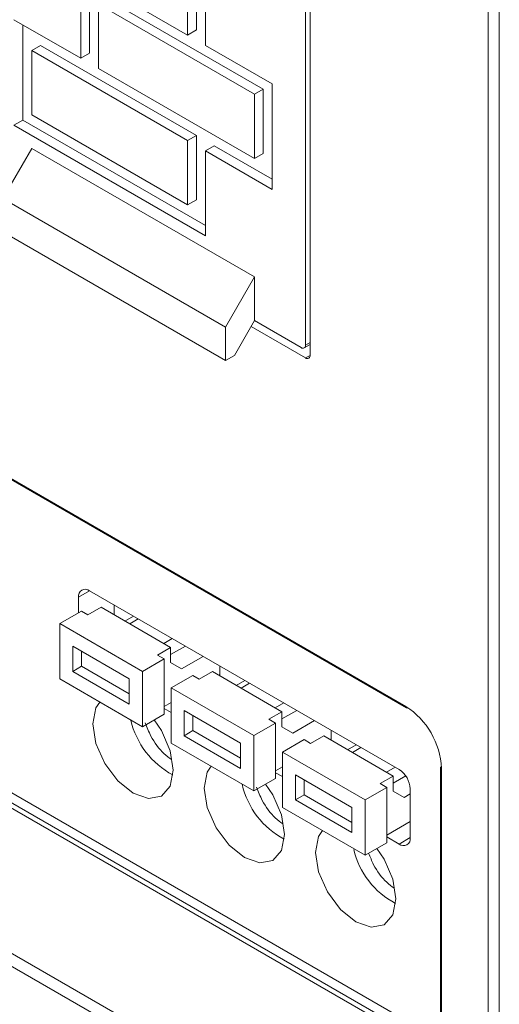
# Model space of a CAD drawing. Header units: millimetres. Extents: x -420 to 420, y -297 to 297.
# Tile 112 of 146: x 238 to 254, y 64 to 95. Entities that reach past the tile are written whole.
import ezdxf

# ---------------------------------------------------------------- set-up
doc = ezdxf.new("R2010")
doc.units = ezdxf.units.MM
doc.header["$MEASUREMENT"] = 0
doc.layers.add('layer 1', color=7, linetype='Continuous')

msp = doc.modelspace()

# ---------------------------------------------------------------- linework, layer by layer
at = {"layer": 'layer 1', "lineweight": 9}
for points in [[(247.6654, 84.5492), (247.6654, 84.5492), (247.6654, 99.9001), (247.6654, 99.9001)], [(247.524, 98.5937), (247.524, 98.5937), (247.524, 84.8758), (247.524, 84.8758)], [(253.3223, 58.8695), (253.3223, 58.8695), (253.3223, 98.3084), (253.3223, 98.3084)], [(253.6758, 58.6654), (253.6758, 58.6654), (253.6758, 98.1043), (253.6758, 98.1043)], [(238.8266, 97.5722), (238.8266, 97.5722), (243.7763, 94.7147), (243.7763, 94.7147)], [(244.0592, 94.878), (244.0592, 94.878), (244.0592, 96.9194), (244.0592, 96.9194)], [(243.7763, 94.7147), (243.7763, 94.7147), (243.7763, 96.7561), (243.7763, 96.7561)], [(244.342, 94.3882), (244.342, 94.3882), (244.342, 96.4295), (244.342, 96.4295)], [(240.3822, 93.9795), (240.3822, 93.9795), (240.3822, 96.0209), (240.3822, 96.0209)], [(240.665, 94.1428), (240.665, 94.1428), (240.665, 96.1842), (240.665, 96.1842)], [(240.9479, 93.653), (240.9479, 93.653), (240.9479, 95.6943), (240.9479, 95.6943)], [(240.9479, 95.6943), (240.9479, 95.6943), (245.8976, 92.8369), (245.8976, 92.8369)], [(241.2307, 95.8576), (241.2307, 95.8576), (246.1805, 93.0002), (246.1805, 93.0002)], [(238.2609, 95.2042), (238.2609, 95.2042), (240.3822, 93.9795), (240.3822, 93.9795)], [(238.5437, 92.0196), (238.5437, 92.0196), (238.5437, 95.0409), (238.5437, 95.0409)], [(213.4414, 94.916), (213.4414, 94.916), (250.706, 73.4037), (250.706, 73.4037)], [(213.4621, 94.8703), (213.4621, 94.8703), (250.7267, 73.3579), (250.7267, 73.3579)], [(244.0592, 94.878), (244.0592, 94.878), (243.7763, 94.7147), (243.7763, 94.7147)], [(239.1094, 94.3876), (239.1094, 94.3876), (238.8266, 94.2244), (238.8266, 94.2244)], [(238.8266, 92.183), (238.8266, 92.183), (238.8266, 94.2244), (238.8266, 94.2244)], [(238.8266, 94.2244), (238.8266, 94.2244), (243.7763, 91.3669), (243.7763, 91.3669)], [(239.1094, 94.3876), (239.1094, 94.3876), (244.0592, 91.5302), (244.0592, 91.5302)], [(240.665, 94.1428), (240.665, 94.1428), (240.3822, 93.9795), (240.3822, 93.9795)], [(244.342, 94.3882), (244.342, 94.3882), (246.4633, 93.1636), (246.4633, 93.1636)], [(240.9479, 93.653), (240.9479, 93.653), (245.8976, 90.7955), (245.8976, 90.7955)], [(246.4633, 89.8158), (246.4633, 89.8158), (246.4633, 93.1636), (246.4633, 93.1636)], [(246.1805, 93.0002), (246.1805, 93.0002), (245.8976, 92.8369), (245.8976, 92.8369)], [(245.8976, 90.7955), (245.8976, 90.7955), (245.8976, 92.8369), (245.8976, 92.8369)], [(246.1805, 90.9588), (246.1805, 90.9588), (246.1805, 93.0002), (246.1805, 93.0002)], [(238.5437, 92.0196), (238.5437, 92.0196), (238.2609, 91.8563), (238.2609, 91.8563)], [(238.5437, 92.0196), (238.5437, 92.0196), (244.342, 88.6723), (244.342, 88.6723)], [(238.8266, 92.183), (238.8266, 92.183), (243.7763, 89.3256), (243.7763, 89.3256)], [(238.2609, 91.8563), (238.2609, 91.8563), (244.342, 88.3458), (244.342, 88.3458)], [(244.0592, 91.5302), (244.0592, 91.5302), (243.7763, 91.3669), (243.7763, 91.3669)], [(243.7763, 89.3256), (243.7763, 89.3256), (243.7763, 91.3669), (243.7763, 91.3669)], [(244.0592, 89.4889), (244.0592, 89.4889), (244.0592, 91.5302), (244.0592, 91.5302)], [(238.8266, 91.1191), (238.8266, 91.1191), (237.9073, 89.5269), (237.9073, 89.5269)], [(245.8976, 87.0371), (245.8976, 87.0371), (238.8266, 91.1191), (238.8266, 91.1191)], [(244.6248, 91.2036), (244.6248, 91.2036), (244.342, 91.0404), (244.342, 91.0404)], [(244.342, 88.3458), (244.342, 88.3458), (244.342, 91.0404), (244.342, 91.0404)], [(244.342, 91.0404), (244.342, 91.0404), (246.4633, 89.8158), (246.4633, 89.8158)], [(244.6248, 91.2036), (244.6248, 91.2036), (246.4633, 90.1423), (246.4633, 90.1423)], [(246.1805, 90.9588), (246.1805, 90.9588), (245.8976, 90.7955), (245.8976, 90.7955)], [(244.9784, 85.4449), (244.9784, 85.4449), (237.9073, 89.5269), (237.9073, 89.5269)], [(244.0592, 89.4889), (244.0592, 89.4889), (243.7763, 89.3256), (243.7763, 89.3256)], [(244.9784, 84.3858), (244.9784, 84.3858), (237.9073, 88.4678), (237.9073, 88.4678)], [(245.8976, 87.0371), (245.8976, 87.0371), (244.9784, 85.4449), (244.9784, 85.4449)], [(245.8976, 85.6513), (245.8976, 85.6513), (245.8976, 87.0371), (245.8976, 87.0371)], [(245.2612, 84.5491), (245.2612, 84.5491), (245.8976, 85.6513), (245.8976, 85.6513)], [(247.3826, 84.7941), (247.3826, 84.7941), (245.8976, 85.6513), (245.8976, 85.6513)], [(244.9784, 85.4449), (244.9784, 85.4449), (244.9784, 84.3858), (244.9784, 84.3858)], [(245.7916, 85.4676), (245.7916, 85.4676), (247.524, 84.4675), (247.524, 84.4675)], [(213.795, 84.7501), (213.795, 84.7501), (251.0595, 63.2377), (251.0595, 63.2377)], [(247.4825, 84.7842), (247.4825, 84.7842), (247.6654, 84.8898), (247.6654, 84.8898)], [(247.524, 84.8758), (247.524, 84.8758), (247.6654, 84.9574), (247.6654, 84.9574)], [(250.706, 62.952), (250.706, 62.952), (213.4414, 84.4643), (213.4414, 84.4643)], [(213.5121, 84.5868), (213.5121, 84.5868), (250.7767, 63.0744), (250.7767, 63.0744)], [(244.9784, 84.3858), (244.9784, 84.3858), (245.2612, 84.5491), (245.2612, 84.5491)], [(247.524, 84.4675), (247.524, 84.4675), (247.6654, 84.5492), (247.6654, 84.5492)], [(212.6636, 80.2999), (212.6636, 80.2999), (251.5545, 57.8487), (251.5545, 57.8487)], [(212.6636, 79.8916), (212.6636, 79.8916), (251.5545, 57.4404), (251.5545, 57.4404)], [(240.6651, 77.0771), (240.6651, 77.0771), (240.3115, 76.8729), (240.3115, 76.8729)], [(240.665, 77.0771), (240.665, 77.0771), (250.4938, 71.4031), (250.4938, 71.4031)], [(240.3115, 76.3781), (240.3115, 76.3781), (240.3115, 76.8729), (240.3115, 76.8729)], [(241.4429, 76.3126), (241.4429, 76.3126), (241.4429, 76.6281), (241.4429, 76.6281)], [(239.7148, 76.0336), (239.7148, 76.0336), (240.4058, 76.4325), (240.4058, 76.4325)], [(240.4058, 76.4325), (240.4058, 76.4325), (240.6131, 76.3129), (240.6131, 76.3129)], [(240.6131, 76.3129), (240.6131, 76.3129), (241.0278, 76.5522), (241.0278, 76.5522)], [(241.0278, 76.5522), (241.0278, 76.5522), (243.2391, 75.2756), (243.2391, 75.2756)], [(241.788, 76.1133), (241.788, 76.1133), (242.0613, 76.2711), (242.0613, 76.2711)], [(239.7148, 76.0336), (239.7148, 76.0336), (242.3407, 74.5177), (242.3407, 74.5177)], [(239.7148, 74.278), (239.7148, 74.278), (239.7148, 76.0336), (239.7148, 76.0336)], [(241.939, 76.0262), (241.939, 76.0262), (242.2123, 76.1839), (242.2123, 76.1839)], [(243.019, 75.4027), (243.019, 75.4027), (243.2922, 75.5605), (243.2922, 75.5605)], [(241.9261, 74.2783), (241.9261, 74.2783), (240.1294, 75.3155), (240.1294, 75.3155)], [(240.1294, 75.3155), (240.1294, 75.3155), (240.1294, 74.5175), (240.1294, 74.5175)], [(240.4123, 75.1522), (240.4123, 75.1522), (240.4123, 74.6808), (240.4123, 74.6808)], [(243.2391, 75.2756), (243.2391, 75.2756), (242.8244, 75.0363), (242.8244, 75.0363)], [(242.8244, 75.0363), (242.8244, 75.0363), (243.0318, 74.9166), (243.0318, 74.9166)], [(243.2391, 75.051), (243.2391, 75.051), (243.7069, 75.3211), (243.7069, 75.3211)], [(243.2391, 75.2756), (243.2391, 75.2756), (243.2391, 74.7969), (243.2391, 74.7969)], [(243.0318, 74.9166), (243.0318, 74.9166), (242.3407, 74.5177), (242.3407, 74.5177)], [(243.0318, 74.9166), (243.0318, 74.9166), (243.0318, 73.161), (243.0318, 73.161)], [(243.2391, 74.7969), (243.2391, 74.7969), (243.5846, 74.5973), (243.5846, 74.5973)], [(243.5846, 74.5973), (243.5846, 74.5973), (244.2726, 74.9945), (244.2726, 74.9945)], [(240.1294, 74.5175), (240.1294, 74.5175), (240.4123, 74.6808), (240.4123, 74.6808)], [(240.1294, 74.5175), (240.1294, 74.5175), (241.9261, 73.4803), (241.9261, 73.4803)], [(240.4123, 74.6808), (240.4123, 74.6808), (241.9261, 73.8068), (241.9261, 73.8068)], [(242.3407, 74.5177), (242.3407, 74.5177), (242.3407, 72.7621), (242.3407, 72.7621)], [(243.2503, 73.9926), (243.2503, 73.9926), (243.9414, 74.3915), (243.9414, 74.3915)], [(243.9414, 74.3915), (243.9414, 74.3915), (244.1487, 74.2718), (244.1487, 74.2718)], [(244.1487, 74.2718), (244.1487, 74.2718), (244.5633, 74.5112), (244.5633, 74.5112)], [(244.5633, 74.5112), (244.5633, 74.5112), (246.7746, 73.2346), (246.7746, 73.2346)], [(244.7596, 74.3979), (244.7596, 74.3979), (244.8011, 74.4218), (244.8011, 74.4218)], [(244.8011, 74.3739), (244.8011, 74.3739), (244.8011, 74.6894), (244.8011, 74.6894)], [(242.3407, 72.7621), (242.3407, 72.7621), (239.7148, 74.278), (239.7148, 74.278)], [(241.9261, 73.4803), (241.9261, 73.4803), (241.9261, 74.2783), (241.9261, 74.2783)], [(245.3236, 74.0723), (245.3236, 74.0723), (245.5968, 74.2301), (245.5968, 74.2301)], [(245.4745, 73.9851), (245.4745, 73.9851), (245.7478, 74.1429), (245.7478, 74.1429)], [(243.2503, 73.9926), (243.2503, 73.9926), (245.8763, 72.4767), (245.8763, 72.4767)], [(243.2503, 72.237), (243.2503, 72.237), (243.2503, 73.9926), (243.2503, 73.9926)], [(243.2503, 73.5266), (243.2503, 73.5266), (243.0318, 73.4004), (243.0318, 73.4004)], [(246.5545, 73.3617), (246.5545, 73.3617), (246.8278, 73.5194), (246.8278, 73.5194)], [(243.0318, 73.161), (243.0318, 73.161), (242.3407, 72.7621), (242.3407, 72.7621)], [(243.2503, 73.2167), (243.2503, 73.2167), (243.0318, 73.3429), (243.0318, 73.3429)], [(245.4616, 72.2372), (245.4616, 72.2372), (243.6649, 73.2744), (243.6649, 73.2744)], [(243.6649, 73.2744), (243.6649, 73.2744), (243.6649, 72.4765), (243.6649, 72.4765)], [(246.7746, 73.2346), (246.7746, 73.2346), (246.36, 72.9953), (246.36, 72.9953)], [(246.7746, 73.01), (246.7746, 73.01), (247.2424, 73.2801), (247.2424, 73.2801)], [(246.7746, 73.2346), (246.7746, 73.2346), (246.7746, 72.7558), (246.7746, 72.7558)], [(250.706, 73.4037), (250.7042, 73.3858), (250.7121, 73.3684), (250.7267, 73.3579)], [(251.8373, 71.4441), (251.801, 72.2423), (251.3791, 72.9731), (250.706, 73.4037)], [(250.7267, 73.3579), (250.7422, 73.3508), (250.7603, 73.3522), (250.7746, 73.3617)], [(241.9751, 72.9732), (242.1459, 72.2262), (242.6329, 71.5903), (243.3096, 71.2308)], [(243.9478, 73.1112), (243.9478, 73.1112), (243.9478, 72.6397), (243.9478, 72.6397)], [(246.5673, 72.8756), (246.5673, 72.8756), (245.8763, 72.4767), (245.8763, 72.4767)], [(246.36, 72.9953), (246.36, 72.9953), (246.5673, 72.8756), (246.5673, 72.8756)], [(246.5673, 72.8756), (246.5673, 72.8756), (246.5673, 71.12), (246.5673, 71.12)], [(247.1201, 72.5563), (247.1201, 72.5563), (247.8081, 72.9535), (247.8081, 72.9535)], [(243.6649, 72.4765), (243.6649, 72.4765), (243.9478, 72.6397), (243.9478, 72.6397)], [(243.9478, 72.6397), (243.9478, 72.6397), (245.4616, 71.7658), (245.4616, 71.7658)], [(246.7746, 72.7558), (246.7746, 72.7558), (247.1201, 72.5563), (247.1201, 72.5563)], [(248.3367, 72.3329), (248.3367, 72.3329), (248.3367, 72.6484), (248.3367, 72.6484)], [(245.8763, 70.7211), (245.8763, 70.7211), (243.2503, 72.237), (243.2503, 72.237)], [(243.6649, 72.4765), (243.6649, 72.4765), (245.4616, 71.4392), (245.4616, 71.4392)], [(245.4616, 71.4392), (245.4616, 71.4392), (245.4616, 72.2372), (245.4616, 72.2372)], [(245.8763, 72.4767), (245.8763, 72.4767), (245.8763, 70.7211), (245.8763, 70.7211)], [(246.7859, 71.9516), (246.7859, 71.9516), (247.4769, 72.3505), (247.4769, 72.3505)], [(247.4769, 72.3505), (247.4769, 72.3505), (247.6842, 72.2308), (247.6842, 72.2308)], [(247.6842, 72.2308), (247.6842, 72.2308), (248.0988, 72.4702), (248.0988, 72.4702)], [(248.0988, 72.4702), (248.0988, 72.4702), (250.3101, 71.1936), (250.3101, 71.1936)], [(248.2951, 72.3568), (248.2951, 72.3568), (248.3367, 72.3808), (248.3367, 72.3808)], [(246.7859, 71.9516), (246.7859, 71.9516), (249.4118, 70.4356), (249.4118, 70.4356)], [(246.7859, 70.196), (246.7859, 70.196), (246.7859, 71.9516), (246.7859, 71.9516)], [(248.8591, 72.0313), (248.8591, 72.0313), (249.1323, 72.189), (249.1323, 72.189)], [(249.0101, 71.9441), (249.0101, 71.9441), (249.2833, 72.1019), (249.2833, 72.1019)], [(246.7859, 71.4856), (246.7859, 71.4856), (246.5673, 71.3594), (246.5673, 71.3594)], [(246.7859, 71.1757), (246.7859, 71.1757), (246.5673, 71.3018), (246.5673, 71.3018)], [(250.09, 71.3207), (250.09, 71.3207), (250.3633, 71.4784), (250.3633, 71.4784)], [(250.8474, 70.7907), (250.836, 71.0401), (250.7042, 71.2685), (250.4938, 71.4031)], [(251.808, 71.4849), (251.808, 71.4849), (251.808, 63.6461), (251.808, 63.6461)], [(251.808, 71.4849), (251.8098, 71.4671), (251.821, 71.4515), (251.8373, 71.4441)], [(251.8373, 71.4441), (251.8373, 71.4441), (251.8373, 63.6053), (251.8373, 63.6053)], [(246.5673, 71.12), (246.5673, 71.12), (245.8763, 70.7211), (245.8763, 70.7211)], [(248.9972, 70.1962), (248.9972, 70.1962), (247.2005, 71.2334), (247.2005, 71.2334)], [(247.2005, 71.2334), (247.2005, 71.2334), (247.2005, 70.4354), (247.2005, 70.4354)], [(247.4833, 71.0701), (247.4833, 71.0701), (247.4833, 70.5987), (247.4833, 70.5987)], [(250.3101, 71.1936), (250.3101, 71.1936), (249.8955, 70.9542), (249.8955, 70.9542)], [(249.8955, 70.9542), (249.8955, 70.9542), (250.1028, 70.8346), (250.1028, 70.8346)], [(250.3101, 70.969), (250.3101, 70.969), (250.7067, 71.1979), (250.7067, 71.1979)], [(250.3101, 71.1936), (250.3101, 71.1936), (250.3101, 70.7148), (250.3101, 70.7148)], [(245.5107, 70.9321), (245.6814, 70.1852), (246.1684, 69.5493), (246.8451, 69.1898)], [(250.1028, 70.8346), (250.1028, 70.8346), (249.4118, 70.4356), (249.4118, 70.4356)], [(250.1028, 70.8346), (250.1028, 70.8346), (250.1028, 69.079), (250.1028, 69.079)], [(250.3101, 70.7148), (250.3101, 70.7148), (250.6557, 70.5153), (250.6557, 70.5153)], [(250.8474, 70.7907), (250.8474, 70.7907), (250.8474, 69.2393), (250.8474, 69.2393)], [(247.2005, 70.4354), (247.2005, 70.4354), (247.4833, 70.5987), (247.4833, 70.5987)], [(247.2005, 70.4354), (247.2005, 70.4354), (248.9972, 69.3982), (248.9972, 69.3982)], [(247.4833, 70.5987), (247.4833, 70.5987), (248.9972, 69.7248), (248.9972, 69.7248)], [(249.4118, 70.4356), (249.4118, 70.4356), (249.4118, 68.6801), (249.4118, 68.6801)], [(250.6557, 70.5153), (250.6557, 70.5153), (250.8474, 70.626), (250.8474, 70.626)], [(249.4118, 68.6801), (249.4118, 68.6801), (246.7859, 70.196), (246.7859, 70.196)], [(248.9972, 69.3982), (248.9972, 69.3982), (248.9972, 70.1962), (248.9972, 70.1962)], [(250.8474, 69.7482), (250.8474, 69.7482), (250.1028, 69.3184), (250.1028, 69.3184)], [(250.1028, 69.079), (250.1028, 69.079), (249.4118, 68.6801), (249.4118, 68.6801)], [(250.4938, 69.0351), (250.4938, 69.0351), (250.1028, 69.2608), (250.1028, 69.2608)], [(250.4938, 69.0351), (250.4938, 69.0351), (250.8474, 69.2392), (250.8474, 69.2392)], [(249.0531, 68.8654), (249.2288, 68.1292), (249.7123, 67.5039), (250.3806, 67.1487)]]:
    msp.add_open_spline(points, degree=3, dxfattribs=at)
for points, knots in [([(247.3826, 84.7941), (247.4107, 84.7712), (247.45, 84.768), (247.4814, 84.7862), (247.4814, 84.7862), (247.5129, 84.8043), (247.5298, 84.84), (247.524, 84.8758)], [0, 0, 0, 0, 0.3333333, 0.3333333, 0.3333333, 0.3333333, 1, 1, 1, 1]), ([(247.524, 84.4675), (247.5521, 84.4446), (247.5914, 84.4414), (247.6229, 84.4596), (247.6229, 84.4596), (247.6543, 84.4777), (247.6712, 84.5134), (247.6654, 84.5492)], [0, 0, 0, 0, 0.3333333, 0.3333333, 0.3333333, 0.3333333, 1, 1, 1, 1]), ([(240.665, 77.0771), (240.5948, 77.1344), (240.4964, 77.1423), (240.4178, 77.097), (240.4178, 77.097), (240.3393, 77.0516), (240.297, 76.9625), (240.3115, 76.8729)], [0, 0, 0, 0, 0.3333333, 0.3333333, 0.3333333, 0.3333333, 1, 1, 1, 1]), ([(240.9857, 73.5444), (240.9857, 73.5444), (240.868, 73.358), (240.868, 73.358), (240.868, 73.358), (240.868, 73.358), (240.7711, 72.8515), (240.7711, 72.8515), (240.7711, 72.8515), (240.7711, 72.8515), (240.868, 72.2331), (240.868, 72.2331), (240.868, 72.2331), (240.868, 72.2331), (241.1439, 71.597), (241.1439, 71.597), (241.1439, 71.597), (241.1439, 71.597), (241.5568, 71.04), (241.5568, 71.04), (241.5568, 71.04), (241.5568, 71.04), (242.0439, 70.647), (242.0439, 70.647)], [0, 0, 0, 0, 0.1428571, 0.1428571, 0.1428571, 0.1428571, 0.2857143, 0.2857143, 0.2857143, 0.2857143, 0.4285714, 0.4285714, 0.4285714, 0.4285714, 0.5714286, 0.5714286, 0.5714286, 0.5714286, 0.7142857, 0.7142857, 0.7142857, 0.7142857, 1, 1, 1, 1]), ([(242.0439, 70.647), (242.0439, 70.647), (242.531, 70.4777), (242.531, 70.4777), (242.531, 70.4777), (242.531, 70.4777), (242.9439, 70.5579), (242.9439, 70.5579), (242.9439, 70.5579), (242.9439, 70.5579), (243.2198, 70.8755), (243.2198, 70.8755), (243.2198, 70.8755), (243.2198, 70.8755), (243.3167, 71.382), (243.3167, 71.382), (243.3167, 71.382), (243.3167, 71.382), (243.2198, 72.0004), (243.2198, 72.0004), (243.2198, 72.0004), (243.2198, 72.0004), (242.9439, 72.6365), (242.9439, 72.6365), (242.9439, 72.6365), (242.9439, 72.6365), (242.715, 72.9782), (242.715, 72.9782)], [0, 0, 0, 0, 0.125, 0.125, 0.125, 0.125, 0.25, 0.25, 0.25, 0.25, 0.375, 0.375, 0.375, 0.375, 0.5, 0.5, 0.5, 0.5, 0.625, 0.625, 0.625, 0.625, 0.75, 0.75, 0.75, 0.75, 1, 1, 1, 1]), ([(242.4302, 72.8878), (242.4861, 72.7448), (242.542, 72.6018), (242.6147, 72.4624), (242.6147, 72.4624), (242.7233, 72.2539), (242.8692, 72.0534), (243.0276, 71.9054), (243.0276, 71.9054), (243.1044, 71.8337), (243.184, 71.7743), (243.2637, 71.7149)], [0, 0, 0, 0, 0.25, 0.25, 0.25, 0.25, 0.5, 0.5, 0.5, 0.5, 1, 1, 1, 1]), ([(244.5212, 71.5033), (244.5212, 71.5033), (244.4035, 71.317), (244.4035, 71.317), (244.4035, 71.317), (244.4035, 71.317), (244.3066, 70.8105), (244.3066, 70.8105), (244.3066, 70.8105), (244.3066, 70.8105), (244.4035, 70.1921), (244.4035, 70.1921), (244.4035, 70.1921), (244.4035, 70.1921), (244.6794, 69.556), (244.6794, 69.556), (244.6794, 69.556), (244.6794, 69.556), (245.0924, 68.999), (245.0924, 68.999), (245.0924, 68.999), (245.0924, 68.999), (245.5794, 68.606), (245.5794, 68.606)], [0, 0, 0, 0, 0.1428571, 0.1428571, 0.1428571, 0.1428571, 0.2857143, 0.2857143, 0.2857143, 0.2857143, 0.4285714, 0.4285714, 0.4285714, 0.4285714, 0.5714286, 0.5714286, 0.5714286, 0.5714286, 0.7142857, 0.7142857, 0.7142857, 0.7142857, 1, 1, 1, 1]), ([(245.5794, 68.606), (245.5794, 68.606), (246.0665, 68.4367), (246.0665, 68.4367), (246.0665, 68.4367), (246.0665, 68.4367), (246.4794, 68.5169), (246.4794, 68.5169), (246.4794, 68.5169), (246.4794, 68.5169), (246.7553, 68.8344), (246.7553, 68.8344), (246.7553, 68.8344), (246.7553, 68.8344), (246.8522, 69.341), (246.8522, 69.341), (246.8522, 69.341), (246.8522, 69.341), (246.7553, 69.9594), (246.7553, 69.9594), (246.7553, 69.9594), (246.7553, 69.9594), (246.4794, 70.5955), (246.4794, 70.5955), (246.4794, 70.5955), (246.4794, 70.5955), (246.2505, 70.9372), (246.2505, 70.9372)], [0, 0, 0, 0, 0.125, 0.125, 0.125, 0.125, 0.25, 0.25, 0.25, 0.25, 0.375, 0.375, 0.375, 0.375, 0.5, 0.5, 0.5, 0.5, 0.625, 0.625, 0.625, 0.625, 0.75, 0.75, 0.75, 0.75, 1, 1, 1, 1]), ([(245.9657, 70.8467), (246.0216, 70.7038), (246.0776, 70.5608), (246.1502, 70.4214), (246.1502, 70.4214), (246.2588, 70.2129), (246.4048, 70.0124), (246.5631, 69.8644), (246.5631, 69.8644), (246.6399, 69.7927), (246.7196, 69.7332), (246.7993, 69.6738)], [0, 0, 0, 0, 0.25, 0.25, 0.25, 0.25, 0.5, 0.5, 0.5, 0.5, 1, 1, 1, 1]), ([(248.0568, 69.4623), (248.0568, 69.4623), (247.9391, 69.276), (247.9391, 69.276), (247.9391, 69.276), (247.9391, 69.276), (247.8422, 68.7695), (247.8422, 68.7695), (247.8422, 68.7695), (247.8422, 68.7695), (247.9391, 68.1511), (247.9391, 68.1511), (247.9391, 68.1511), (247.9391, 68.1511), (248.215, 67.515), (248.215, 67.515), (248.215, 67.515), (248.215, 67.515), (248.6279, 66.958), (248.6279, 66.958), (248.6279, 66.958), (248.6279, 66.958), (249.115, 66.5649), (249.115, 66.5649)], [0, 0, 0, 0, 0.1428571, 0.1428571, 0.1428571, 0.1428571, 0.2857143, 0.2857143, 0.2857143, 0.2857143, 0.4285714, 0.4285714, 0.4285714, 0.4285714, 0.5714286, 0.5714286, 0.5714286, 0.5714286, 0.7142857, 0.7142857, 0.7142857, 0.7142857, 1, 1, 1, 1]), ([(250.4938, 69.0351), (250.5641, 68.9778), (250.6625, 68.9699), (250.741, 69.0152), (250.741, 69.0152), (250.8196, 69.0606), (250.8619, 69.1497), (250.8474, 69.2393)], [0, 0, 0, 0, 0.3333333, 0.3333333, 0.3333333, 0.3333333, 1, 1, 1, 1]), ([(249.115, 66.5649), (249.115, 66.5649), (249.602, 66.3956), (249.602, 66.3956), (249.602, 66.3956), (249.602, 66.3956), (250.015, 66.4759), (250.015, 66.4759), (250.015, 66.4759), (250.015, 66.4759), (250.2909, 66.7934), (250.2909, 66.7934), (250.2909, 66.7934), (250.2909, 66.7934), (250.3878, 67.2999), (250.3878, 67.2999), (250.3878, 67.2999), (250.3878, 67.2999), (250.2909, 67.9183), (250.2909, 67.9183), (250.2909, 67.9183), (250.2909, 67.9183), (250.015, 68.5544), (250.015, 68.5544), (250.015, 68.5544), (250.015, 68.5544), (249.7861, 68.8962), (249.7861, 68.8962)], [0, 0, 0, 0, 0.125, 0.125, 0.125, 0.125, 0.25, 0.25, 0.25, 0.25, 0.375, 0.375, 0.375, 0.375, 0.5, 0.5, 0.5, 0.5, 0.625, 0.625, 0.625, 0.625, 0.75, 0.75, 0.75, 0.75, 1, 1, 1, 1]), ([(249.5269, 68.7465), (249.5755, 68.6235), (249.624, 68.5005), (249.6857, 68.3804), (249.6857, 68.3804), (249.793, 68.1716), (249.94, 67.9713), (250.0987, 67.8234), (250.0987, 67.8234), (250.1756, 67.7517), (250.2552, 67.6922), (250.3348, 67.6328)], [0, 0, 0, 0, 0.25, 0.25, 0.25, 0.25, 0.5, 0.5, 0.5, 0.5, 1, 1, 1, 1])]:
    msp.add_open_spline(points, degree=3, knots=knots, dxfattribs=at)

doc.saveas('drawing.dxf')
